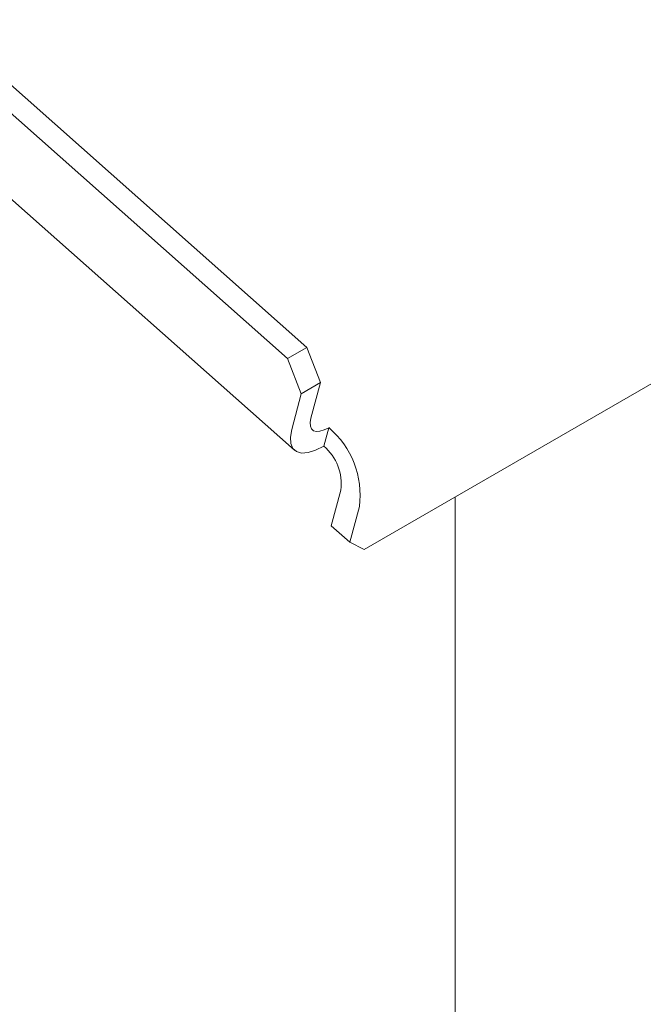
# Paper-space layout '4' of a CAD drawing. Header units: inches. Extents: x 1 to 109, y 1 to 85.
# Tile 41 of 46: x 88.87 to 90.25, y 25.01 to 27.18. Entities that reach past the tile are written whole.
import ezdxf

# ---------------------------------------------------------------- set-up
doc = ezdxf.new("R2010")
doc.units = ezdxf.units.IN
doc.header["$MEASUREMENT"] = 0

psp = doc.layouts.new('4')

# ---------------------------------------------------------------- linework, layer by layer
at = {"color": 7, "linetype": 'Continuous', "lineweight": 15, "ltscale": 5}
for p, q in [((89.5048, 26.4583), (79.27, 35.5337)), ((89.4625, 26.4339), (79.2277, 35.5092)), ((79.1605, 35.3802), (89.4774, 26.2322)), ((103.6882, 34.1282), (89.6309, 26.0131)), ((89.4625, 26.4339), (89.5048, 26.4583)), ((89.5048, 26.4583), (89.5348, 26.381)), ((89.4925, 26.3566), (89.4625, 26.4339)), ((89.5348, 26.381), (89.4925, 26.3566)), ((89.5138, 26.3025), (89.5348, 26.381)), ((89.4715, 26.278), (89.4925, 26.3566)), ((89.5421, 26.241), (89.5531, 26.2818)), ((89.5586, 26.0658), (89.5796, 26.1443)), ((89.8314, 26.1288), (89.8314, 14.2274)), ((89.5994, 26.0296), (89.6205, 26.1081)), ((89.5586, 26.0658), (89.5994, 26.0296)), ((89.5994, 26.0296), (89.6309, 26.0131))]:
    psp.add_line(p, q, dxfattribs=at)
at = {"color": 7, "linetype": 'Continuous', "lineweight": 15, "ltscale": 5, "flags": 128}
for points in [[(89.5138, 26.3025), (89.5121, 26.2931), (89.5126, 26.2852), (89.5151, 26.2792), (89.5196, 26.2752), (89.5259, 26.2735), (89.5338, 26.274), (89.543, 26.2769), (89.5531, 26.2818)], [(89.4715, 26.278), (89.4685, 26.2611), (89.4693, 26.247), (89.4739, 26.2362), (89.482, 26.2291), (89.4933, 26.2259), (89.5075, 26.2269), (89.524, 26.232), (89.5421, 26.241)]]:
    psp.add_lwpolyline(points, dxfattribs=at)
at = {"color": 7, "linetype": 'Continuous', "lineweight": 15, "ltscale": 25}
for centre, radius in [((89.4282, 26.1335), 0.194), ((89.4727, 26.1584), 0.1079)]:
    psp.add_arc(centre, radius, 352.497, 49.9143, dxfattribs=at)

doc.saveas('drawing.dxf')
